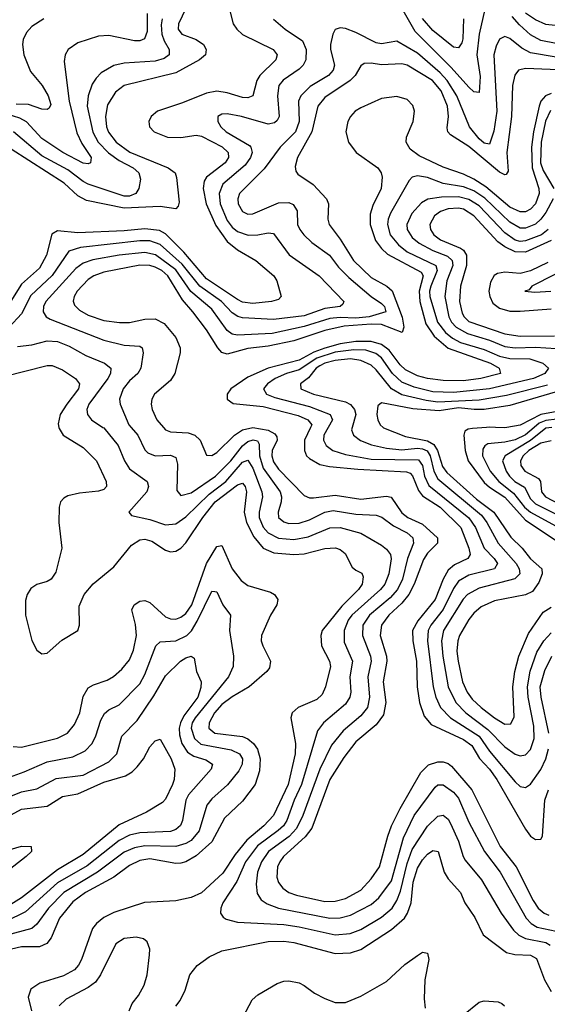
# Model space of a CAD drawing. Header units: inches. Extents: x 501365 to 657855, y 482276 to 547543.
# Tile 34 of 256: x 523883 to 525935, y 497755 to 501587. Entities that reach past the tile are written whole.
import ezdxf

# ---------------------------------------------------------------- set-up
doc = ezdxf.new("R2010")
doc.units = ezdxf.units.IN
doc.header["$MEASUREMENT"] = 0
doc.layers.add('A5429', color=7, linetype='Continuous')
doc.layers.add('A5520', color=7, linetype='Continuous')

msp = doc.modelspace()

# ---------------------------------------------------------------- linework, layer by layer
at = {"layer": 'A5429', "color": 5}
for points, elevation in [([(524035.8, 500000), (524036.4, 499996.4), (524052.9, 499970), (524130, 499922.3), (524181.9, 499870), (524219.5, 499790), (524221.1, 499770), (524210, 499758.9), (524190, 499751.7), (524115.3, 499744.7), (524070, 499734.4), (524054.9, 499725.1), (524042.3, 499710), (524037.4, 499690), (524035.1, 499630), (524047.5, 499530), (524023.7, 499436.3), (524006, 499410), (523990, 499400.8), (523950, 499389.1), (523926.3, 499373.7), (523911.8, 499350), (523906.1, 499326.1), (523906.2, 499270), (523930, 499170.7), (523950, 499132.7), (523970, 499119.5), (523990, 499121.1), (524047.4, 499172.6), (524109.7, 499210), (524115.4, 499230), (524115.1, 499304.9), (524133.7, 499350), (524169, 499391), (524250, 499457.8), (524317.5, 499542.5), (524350, 499562.5), (524370, 499565.3), (524397.1, 499557.1), (524450, 499522.8), (524470, 499515.9), (524490, 499517.9), (524510, 499530.1), (524530, 499551.2), (524595.7, 499650), (524643.3, 499710), (524730, 499777), (524750, 499783.3), (524760.7, 499770), (524765.1, 499750), (524756.9, 499670), (524765.5, 499630), (524793.7, 499573.7), (524830, 499530.5), (524871.4, 499511.4), (524950, 499506.2), (524990, 499508.5), (525070, 499528.5), (525111.9, 499531.9), (525130, 499525.6), (525148.6, 499510), (525176.8, 499456.8), (525190, 499444.5), (525213.4, 499433.4), (525219.3, 499419.3), (525214.7, 499390), (525200.9, 499370), (525136.1, 499303.9), (525060.3, 499210), (525054.1, 499190), (525057.6, 499150), (525087.6, 499090), (525091.5, 499070), (525072.7, 498990), (525059.1, 498960.9), (525039.2, 498940.8), (524966.3, 498910), (524943.2, 498890), (524937.7, 498870), (524956.4, 498770), (524955.1, 498730), (524927.2, 498610), (524870.4, 498490), (524832.8, 498450), (524766.6, 498393.4), (524721.6, 498338.4), (524673.8, 498266.2), (524590, 498188.5), (524550, 498170.7), (524490, 498158.4), (524368.6, 498151.4), (524250, 498112.2), (524210, 498092.7), (524181.5, 498070), (524165.9, 498050), (524123.3, 497930), (524112.3, 497907.7), (524096.8, 497890), (524053.7, 497866.3), (523962.2, 497837.8), (523926.2, 497813.8), (523916.4, 497783.6), (523929.7, 497730)], 1820), ([(524207, 500000), (524210, 499998), (524266.6, 499930), (524291.1, 499870), (524310, 499839.4), (524379.7, 499790), (524383.7, 499770), (524377.2, 499750), (524308.2, 499670), (524317.7, 499657.7), (524390, 499641.5), (524450, 499621.1), (524490, 499624.4), (524530, 499652.5), (524619.8, 499740.2), (524684.4, 499790), (524750, 499865), (524770, 499872), (524790, 499841.1), (524825.5, 499750), (524828.1, 499730), (524814.8, 499670), (524815.3, 499650), (524830, 499611.3), (524850, 499589.3), (524890, 499569.1), (524950, 499563.7), (525005.6, 499574.4), (525090, 499609.7), (525130, 499610.7), (525210, 499588.5), (525290, 499542.3), (525310, 499526.3), (525325.1, 499505.1), (525328.1, 499488.1), (525319.2, 499430), (525303.2, 499390), (525287.1, 499370), (525175.4, 499270), (525161.3, 499250), (525145.3, 499210), (525145, 499165), (525177.7, 499090), (525166.9, 499030), (525171.3, 498970), (525167.6, 498950), (525150, 498922.8), (525065, 498850), (525041, 498819), (524979.9, 498610), (524951.3, 498550), (524921.8, 498470), (524909, 498450), (524888.8, 498431.2), (524808, 498372), (524761, 498310), (524727.2, 498232.8), (524674, 498150), (524665.5, 498130), (524664.7, 498110), (524674.7, 498094.7), (524686.8, 498086.8), (524730, 498075.4), (524910, 498065.4), (524970, 498056.8), (525110, 498026.2), (525168.8, 498031.2), (525210, 498046.2), (525290, 498093.8), (525331.9, 498130), (525350, 498159.1), (525364.5, 498195.5), (525390, 498303.7), (525410, 498357.7), (525470, 498449), (525510, 498487.2), (525530, 498491.6), (525550, 498476.3), (525559.2, 498459.2), (525590.5, 498390), (525607.5, 498330), (525615.6, 498315.6), (525679.5, 498239.5), (525755.7, 498110), (525804, 498044), (525824.4, 498024.4), (525850, 498011.5), (525930, 497995.3), (525946.1, 497986.1)], 1840), ([(524316.9, 500000), (524343.4, 499970), (524370, 499913.4), (524381.3, 499901.3), (524409.7, 499889.7), (524470, 499892), (524490, 499882.4), (524497.1, 499857.1), (524494.8, 499754.8), (524510, 499735.2), (524550, 499745.2), (524644.3, 499810), (524704.4, 499870), (524750, 499928.4), (524770, 499945.4), (524791.9, 499951.9), (524807.8, 499947.8), (524814.4, 499934.4), (524815.5, 499890), (524830, 499842), (524895.9, 499750), (524901.5, 499730), (524900.5, 499710), (524888.2, 499670), (524890.1, 499650.1), (524910, 499632.3), (524930, 499625.9), (524970, 499627.8), (525010, 499640.8), (525070, 499670.1), (525103.1, 499676.9), (525190, 499661.9), (525270, 499658), (525291.3, 499651.3), (525337.7, 499617.7), (525390.1, 499590), (525412.2, 499570), (525415.4, 499550), (525392.2, 499490), (525372.5, 499410), (525353.3, 499370), (525323.6, 499336.4), (525243.6, 499270), (525218.1, 499230), (525216, 499190), (525248, 499110), (525250.1, 499090), (525237.6, 499030), (525243.9, 498950), (525236.4, 498910), (525210, 498877.8), (525140.9, 498819.1), (525096.6, 498763.5), (525050.2, 498669.8), (524984.8, 498490), (524960.2, 498439.8), (524932, 498408), (524851.2, 498350), (524824.3, 498310), (524808, 498270), (524803.1, 498223.1), (524807.1, 498187.1), (524822.4, 498162.3), (524846.4, 498146.4), (524890.3, 498130), (525090, 498090.4), (525130, 498092.4), (525170, 498102.3), (525250, 498143.2), (525280.6, 498170), (525330, 498235.6), (525376.6, 498403.4), (525418.1, 498490), (525499.8, 498600.2), (525510, 498609.4), (525530, 498609.5), (525570, 498581.4), (525590, 498557.2), (525630, 498464.6), (525690.9, 498350), (525752, 498270), (525853.3, 498090), (525873, 498070), (525896.1, 498056.1), (525970, 498039.9)], 1860), ([(524442.7, 500000), (524450.6, 499990.6), (524470, 499983.3), (524538.8, 499978.8), (524564.9, 499970), (524585.1, 499950), (524610, 499892.7), (524630, 499890.2), (524650, 499902.5), (524719.2, 499970), (524749.6, 499990.4), (524790, 499999.1), (524850, 499989.1), (524875.7, 499975.7), (524883.2, 499963.2), (524884.6, 499950), (524864.9, 499910), (524863.4, 499890), (524870, 499865.5), (524890, 499837.9), (524990, 499735), (525010, 499725.7), (525025.5, 499725.5), (525110, 499736.9), (525210, 499720.5), (525310, 499732.1), (525328.4, 499728.4), (525370, 499667.7), (525393.4, 499650), (525450, 499623.8), (525507.9, 499570), (525508.9, 499550), (525469.4, 499510.6), (525453.8, 499486.2), (525417.8, 499390), (525397.4, 499350), (525370, 499315.6), (525319, 499270), (525290.7, 499230), (525285.2, 499190), (525309.8, 499110), (525311.6, 499090), (525296.5, 499010), (525306.7, 498930), (525298, 498882), (525270, 498842.8), (525190, 498776.7), (525143.7, 498716.3), (525090, 498629.9), (525019.1, 498440.9), (524993.4, 498406.6), (524909.7, 498330), (524894.7, 498310), (524886.2, 498290), (524883, 498250), (524889.4, 498229.4), (524906.6, 498206.6), (524930.4, 498190.4), (524959.6, 498179.6), (525070, 498155.3), (525110, 498157.3), (525150, 498167.4), (525210, 498199.4), (525250, 498243.4), (525282.7, 498290), (525314.5, 498410), (525329.3, 498450), (525362.8, 498517.2), (525443, 498657), (525472.9, 498687.1), (525510, 498699.4), (525530, 498699), (525550, 498692.9), (525562.2, 498682.2), (525641.9, 498590), (525752.1, 498370), (525814.2, 498290), (525879.9, 498159.9), (525899.5, 498130), (525922.5, 498110), (525941.6, 498101.6)], 1880), ([(525014.7, 500000), (524991.2, 499950), (524990.5, 499910), (524999.4, 499890), (525010, 499878.5), (525050, 499856), (525088.1, 499848.1), (525197.8, 499837.8), (525387.7, 499827.7), (525401.5, 499821.5), (525411.5, 499811.5), (525434.1, 499754.1), (525450, 499733.5), (525518.5, 499690), (525598.5, 499610), (525630.3, 499530), (525634.7, 499505.3), (525626.6, 499490), (525574.6, 499465.4), (525550, 499444.9), (525529.9, 499410.1), (525498.8, 499330), (525432.3, 499247.7), (525411.6, 499210), (525411.8, 499170), (525426.7, 499090), (525428.7, 498990), (525438.7, 498930), (525456.6, 498876.6), (525484, 498844), (525610, 498786.1), (525642.4, 498762.4), (525671.4, 498711.4), (525710.1, 498670), (525739.3, 498630), (525850, 498436.6), (525870, 498410.2), (525890, 498396.3), (525910, 498397.3), (525917.2, 498410), (525926.1, 498550), (525940.4, 498590)], 1920), ([(525083.2, 500000), (525066.8, 499970), (525065, 499950), (525075.3, 499930), (525101.8, 499910), (525150, 499894.8), (525250, 499876.4), (525434.2, 499874.2), (525450, 499852.2), (525457.2, 499810), (525474.3, 499774.3), (525630, 499648.3), (525655.9, 499610), (525690.1, 499530), (525729.3, 499490), (525741.7, 499470), (525729.4, 499450), (525630, 499425.5), (525590, 499402.3), (525570, 499373.4), (525530, 499292.1), (525481.9, 499230), (525472.4, 499210), (525468.9, 499170), (525491.5, 498990), (525501.2, 498950), (525520.5, 498910), (525559.1, 498870), (525670, 498798.5), (525710, 498740.5), (525810, 498621.4), (525830, 498603.2), (525850, 498599), (525870, 498612.2), (525910, 498669.5), (525929.2, 498710), (525939.9, 498750)], 1940), ([(525176.9, 500000), (525174.3, 499990), (525181.7, 499970), (525208.9, 499948.9), (525252.1, 499932.1), (525310, 499919.5), (525370, 499912.6), (525430, 499918.7), (525450, 499917.1), (525468.3, 499908.3), (525479.4, 499890), (525493.4, 499830), (525510, 499799.6), (525678.8, 499658.8), (525700.6, 499630), (525744.6, 499550), (525814.8, 499470), (525825.9, 499450), (525828, 499430), (525809.5, 499410.5), (525670, 499374.9), (525624.8, 499350), (525608.4, 499331.6), (525531.4, 499210), (525523.6, 499170), (525529, 499110), (525550.1, 498990), (525579, 498930), (525618.3, 498890), (525704.5, 498824.6), (525770, 498756.9), (525810, 498729.1), (525830, 498722.2), (525850, 498725.9), (525870, 498747.1), (525883.9, 498790), (525882.7, 498837.3), (525860.5, 498950), (525858.3, 498990), (525868.4, 499051.6), (525894.8, 499125.2), (525921.5, 499170), (525950, 499201.2)], 1960), ([(525297.2, 500000), (525298.8, 499998.8), (525384.3, 499964.3), (525470, 499948.4), (525493.9, 499933.9), (525508.2, 499910), (525528.1, 499848.1), (525544.7, 499824.7), (525660.4, 499720.4), (525727.7, 499670), (525793.3, 499573.3), (525837.6, 499530), (525870, 499489.2), (525913.6, 499450), (525915, 499430), (525902.9, 499397.1), (525877.9, 499362.1), (525850, 499348.2), (525730, 499324.8), (525678.7, 499301.3), (525650, 499277.3), (525630, 499252.5), (525594.4, 499190), (525587.5, 499170), (525583.7, 499130), (525588.3, 499090), (525606.1, 499010), (525623.3, 498970), (525643.1, 498943.1), (525677.5, 498910), (525730, 498869.7), (525770, 498845.9), (525793.3, 498846.7), (525806.2, 498873.8), (525801.9, 498990), (525809.3, 499050), (525824.1, 499110), (525861.6, 499198.4), (525919.2, 499280.8), (525950, 499300.7)], 1980), ([(525699.5, 500000), (525644.5, 499995.5), (525626.9, 499993.1), (525614.3, 499985.7), (525610.1, 499970), (525616.5, 499910), (525627, 499870), (525690, 499785.7), (525710, 499767.6), (525770, 499728.7), (525850, 499638.9), (525970, 499560.3)], 2020), ([(525883.6, 500000), (525850, 499971), (525810, 499952.1), (525770, 499942.7), (525703.5, 499936.5), (525692, 499928), (525685.1, 499914.9), (525682.7, 499890), (525712.6, 499830), (525746.9, 499790), (525803.7, 499743.7), (525846.3, 499690), (525870, 499670.9), (526010, 499593.5)], 2040), ([(525778.1, 500000), (525770, 499998.7), (525733.7, 500000)], 2020), ([(525953, 500000), (525930, 499997.5), (525870.6, 499949.4), (525772, 499890), (525761.5, 499870), (525775.2, 499830), (525788.3, 499810), (525809.4, 499790), (525847, 499767), (525870, 499722.4), (525890, 499702.2), (526030, 499633.3)], 2060), ([(525950, 499947.3), (525910, 499938.8), (525862.9, 499910), (525841.7, 499890), (525831.4, 499870), (525832.2, 499852.2), (525847.6, 499830), (525900.9, 499800.9), (525909.1, 499789.1), (525912.6, 499750), (525928, 499730), (526004.8, 499690)], 2080), ([(523858.3, 498758.3), (523890, 498756.4), (524030, 498790.6), (524069.1, 498810.9), (524096.3, 498843.7), (524117, 498890), (524130, 498953.4), (524150, 498987), (524170, 498998.4), (524223.9, 499016.1), (524248.6, 499031.4), (524281, 499059), (524310, 499096.3), (524326.2, 499133.8), (524337.2, 499190), (524333.3, 499233.3), (524319.2, 499290), (524328.2, 499310), (524350, 499323.5), (524370, 499326.8), (524390, 499319.4), (524450, 499263.4), (524470, 499254.7), (524490, 499253.9), (524510, 499261.5), (524530, 499276.6), (524553.4, 499310), (524610, 499470.1), (524650, 499536.6), (524670, 499540.2), (524709.1, 499450), (524744.6, 499404.6), (524770, 499384.8), (524859.1, 499359.1), (524874.7, 499350), (524887.7, 499330), (524884, 499310), (524859.4, 499270), (524823.9, 499190), (524823.1, 499170), (524828.6, 499150), (524858.5, 499090), (524854.9, 499065.1), (524844.3, 499050), (524775.9, 498990), (524710, 498951.6), (524670, 498922.4), (524640.5, 498890), (524619.6, 498850), (524618.4, 498830), (524642, 498810), (524750, 498797), (524770, 498788.2), (524793, 498770), (524807.8, 498747.8), (524819.2, 498710), (524816.3, 498663.7), (524799.2, 498610), (524750, 498545.6), (524680.2, 498479.8), (524630, 498387.1), (524570, 498333.6), (524530, 498310.3), (524510, 498304.7), (524490, 498303.5), (524390, 498320.8), (524350, 498314.5), (524310, 498295.8), (524249.4, 498250.6), (524139.1, 498190), (524090, 498153.7), (524038.1, 498090), (524005.8, 498014.2), (523988.4, 497991.6), (523960.7, 497979.3), (523890, 497979), (523830, 497965.3)], 1780), ([(523830, 498634.5), (523900.5, 498659.5), (523990, 498699.1), (524090, 498718.5), (524138, 498742), (524165.3, 498770), (524179.8, 498800.2), (524198.6, 498861.4), (524212.5, 498887.5), (524230, 498901.2), (524270, 498920.9), (524350, 499002.1), (524370, 499038.9), (524412.8, 499150), (524430, 499165.5), (524490, 499169), (524533.2, 499190), (524551.2, 499208.8), (524574, 499246), (524630, 499362.5), (524641.7, 499361.7), (524650, 499360.7), (524672.8, 499310), (524703.2, 499270), (524698.9, 499210), (524714.6, 499110), (524714.1, 499070), (524695.7, 499030), (524566.4, 498870), (524554.3, 498850), (524550.1, 498830), (524563.2, 498790), (524588.2, 498768.2), (524705.6, 498745.6), (524738.5, 498730), (524750.5, 498710), (524748.5, 498690), (524735.8, 498664.2), (524691, 498609), (524630, 498555.2), (524610.6, 498530), (524581, 498430), (524550, 498392.8), (524530, 498381.1), (524490, 498369.3), (524370, 498372.1), (524330, 498363.7), (524290, 498347.9), (524186.1, 498270), (524055.2, 498190), (523995.1, 498130), (523950, 498067.3), (523930.1, 498049.9), (523830, 498023.4)], 1760), ([(523810, 498549.7), (523890, 498581.5), (523950, 498593.8), (524025.6, 498634.4), (524130, 498646.8), (524230, 498698.7), (524260.7, 498730), (524281, 498799), (524340.7, 498859.3), (524404.8, 498955.2), (524450, 499032.9), (524509.1, 499090), (524530, 499104), (524550.1, 499110.1), (524562, 499102), (524570.9, 499050.9), (524588.6, 499010), (524587.7, 498987.7), (524576.5, 498950), (524522.3, 498877.7), (524508.8, 498851.2), (524503.6, 498830), (524504.3, 498804.3), (524513.8, 498770), (524535.9, 498735.9), (524561, 498721), (524606.9, 498706.9), (524633.8, 498690), (524627.8, 498670), (524540.3, 498570), (524530, 498549.7), (524517, 498470), (524508.5, 498451.5), (524490, 498436), (524470, 498428.2), (524350, 498422.7), (524310, 498413.4), (524270, 498393), (524145.4, 498294.6), (524030, 498227.4), (523905.4, 498114.6), (523830, 498077.9)], 1740), ([(525940.8, 498810), (525910.9, 498950), (525907.8, 498990), (525925.3, 499054.7), (525952.7, 499110)], 1940), ([(523810, 498470.5), (523890, 498514.9), (523990, 498526.1), (524050, 498563.4), (524110, 498574.6), (524210, 498619.1), (524295.3, 498644.7), (524320.2, 498659.8), (524340.2, 498679.8), (524364.5, 498710), (524390, 498756.9), (524410, 498780.2), (524430, 498787), (524473, 498710), (524486.7, 498670), (524483.7, 498630), (524477.6, 498610), (524450, 498553.5), (524439.2, 498540.8), (524377.1, 498502.9), (524270, 498453.5), (524130, 498338.6), (524030, 498278.3), (523890, 498169.9), (523779.1, 498100.9)], 1720), ([(523765.4, 498334.6), (523890, 498371.1), (523927.3, 498370), (523929, 498350), (523909.1, 498330), (523662, 498138)], 1680), ([(524490, 497747.8), (524506.8, 497770), (524526.5, 497810), (524545, 497870), (524573.2, 497906.8), (524620.2, 497939.8), (524670, 497963.6), (524850, 498000.3), (524910, 498001.5), (524950, 497996.4), (525110, 497953.5), (525170, 497955.7), (525210, 497968.4), (525330, 498046.2), (525379.5, 498090), (525391.9, 498110), (525406.5, 498150), (525413.8, 498230), (525430, 498284.5), (525450, 498316.9), (525470, 498339.3), (525490, 498353.5), (525510.5, 498350.5), (525534.1, 498270), (525550, 498243.2), (525597.2, 498190), (525614.1, 498150), (525653.2, 498093.2), (525685.5, 498025.5), (525776.9, 497956.9), (525809.3, 497949.3), (525870, 497946.1), (525893.4, 497933.4), (525924, 497850), (525950, 497805.5)], 1820), ([(524308.7, 497730), (524320.9, 497759.1), (524345.3, 497790), (524367.8, 497830), (524378.8, 497870), (524388.1, 497948.1), (524389.6, 497970), (524378.8, 497998.8), (524365.2, 498010), (524336.4, 498016.4), (524290, 498010.8), (524257.4, 497990), (524197.7, 497870), (524177.9, 497842.1), (524150, 497820.2), (524064.2, 497775.8), (524037.4, 497750)], 1840), ([(524730, 497664.7), (524787.7, 497772.3), (524810, 497791.8), (524884.2, 497835.8), (524910, 497845.4), (524930, 497847), (524970, 497838.6), (524990, 497829.1), (525030, 497798.3), (525070, 497778.1), (525110, 497762.1), (525150, 497761.8), (525210, 497786.9), (525310, 497844.5), (525381.6, 497910), (525430, 497945.8), (525450, 497957.6), (525470, 497954), (525474, 497930), (525459, 497850), (525456.2, 497776.2), (525460.6, 497740.6)], 1780), ([(525610, 497713.8), (525670, 497763.1), (525690, 497769.1), (525744.7, 497764.7), (525758.5, 497758.5), (525769.5, 497749.5)], 1780)]:
    msp.add_lwpolyline(points, dxfattribs=dict(at, elevation=elevation))
at = {"layer": 'A5520', "color": 5}
for points, elevation in [([(524679.2, 501710), (524714.2, 501570), (524727.4, 501550), (524750, 501529.1), (524869.3, 501470), (524884.4, 501450), (524879.5, 501430), (524816.9, 501370), (524806, 501350), (524790, 501289.8), (524770, 501282.9), (524750, 501284), (524690, 501301.8), (524650, 501307.9), (524610, 501301.1), (524517.1, 501262.9), (524419.7, 501230), (524395.1, 501210), (524385.9, 501190), (524388.3, 501170), (524406.3, 501150), (524458.7, 501130), (524510, 501128.4), (524570, 501137.2), (524590, 501133.8), (524671.2, 501091.2), (524694.2, 501070), (524696, 501050), (524682.2, 501030), (524610, 500974.2), (524601.2, 500958.8), (524596.8, 500930), (524607.9, 500870), (524645.7, 500785.7), (524690, 500723), (524730, 500691.6), (524801.6, 500650), (524871.1, 500590), (524883.2, 500570), (524900.7, 500510), (524890, 500497.6), (524862.8, 500490), (524790, 500481.9), (524750, 500487.5), (524730, 500498.1), (524610, 500578.1), (524521.9, 500681.9), (524450, 500752.7), (524426.6, 500766.6), (524370, 500773.2), (524290, 500765.1), (524110, 500757.6), (524030, 500764.9), (524007.7, 500752.3), (523987.3, 500670), (523959.9, 500620.1), (523890, 500558), (523848.4, 500491.7)], 1820), ([(524529.7, 501630), (524501.4, 501570), (524499.8, 501550), (524514.5, 501530), (524570, 501509.1), (524597.8, 501490), (524608.8, 501470), (524605.7, 501450), (524582.9, 501430), (524490, 501379.6), (524290, 501329.9), (524255.3, 501304.7), (524224.7, 501255.3), (524217, 501210), (524220.7, 501170), (524229, 501149), (524257.9, 501110), (524311.4, 501071.4), (524460.7, 501010), (524487.5, 500990), (524493, 500973), (524503.1, 500876.9), (524499.7, 500860.3), (524490, 500850.6), (524430, 500859.1), (524290, 500853.6), (524143.5, 500883.5), (524110, 500901.4), (524055.8, 500950), (523850, 501082.4)], 1780), ([(525693, 501627), (525670.4, 501529.6), (525661.1, 501450), (525674.7, 501365.3), (525670, 501303), (525650, 501305.6), (525630, 501323.4), (525561.1, 501401.1), (525421.2, 501541.2), (525359.2, 501650)], 1840), ([(524379, 501610), (524379.6, 501540.4), (524368.4, 501511.6), (524350, 501504.9), (524330, 501504.4), (524230, 501524.7), (524190, 501521.9), (524110, 501496.8), (524071.8, 501470), (524059.6, 501450), (524056.2, 501423.8), (524076.2, 501270), (524105.9, 501145.9), (524124.8, 501104.8), (524161.6, 501050), (524159, 501030), (524150, 501026), (524130, 501028.3), (524051.7, 501070), (523970, 501124.4), (523910, 501189.2), (523883.5, 501203.5), (523810, 501227)], 1740), ([(524870, 501588), (524915.4, 501550), (524983.7, 501503.7), (524997.4, 501470), (524995.6, 501430), (524985.4, 501410), (524970, 501394.1), (524908.6, 501351.4), (524891.7, 501330), (524885.5, 501290), (524892.6, 501210), (524885.2, 501194.8), (524874.4, 501185.6), (524850, 501180.4), (524745.6, 501210), (524690, 501220.2), (524670, 501219.4), (524653.4, 501210), (524654.5, 501190), (524665.7, 501170), (524686.1, 501150), (524776.7, 501096.7), (524782.8, 501090), (524787.3, 501070), (524780.9, 501050), (524759.7, 501020.3), (524673.5, 500946.5), (524659.1, 500910), (524662.5, 500870), (524690, 500805.7), (524710, 500778.7), (524730, 500762.9), (524771.6, 500748.4), (524810, 500749.6), (524850, 500757.8), (524870, 500754), (524931.1, 500671.1), (525048.6, 500590), (525143.5, 500490), (525140.3, 500479.7), (525129.5, 500470.5), (525070, 500463.3), (524990, 500434.1), (524870, 500420.1), (524750, 500426.9), (524731.5, 500431.5), (524710, 500446.3), (524668.2, 500490), (524583.7, 500550), (524515.4, 500635.4), (524430, 500711.5), (524390, 500726.4), (524350, 500726.1), (524119.8, 500700.2), (524074.1, 500685.9), (524010, 500590.8), (523927.2, 500512.8), (523890, 500441.5), (523842.8, 500390)], 1840), ([(524437.6, 501590), (524433.9, 501566.1), (524436.5, 501530), (524444.7, 501504.7), (524464.1, 501470), (524464.4, 501450), (524445.1, 501434.9), (524410, 501425.3), (524290, 501417.2), (524250, 501408.3), (524200.8, 501379.2), (524180.5, 501359.5), (524164.8, 501335.2), (524149.3, 501290), (524146, 501250), (524168.4, 501148.4), (524189.1, 501110), (524228.6, 501068.6), (524270, 501038.8), (524324.8, 501010), (524347.3, 500990), (524353.4, 500966.6), (524347.1, 500930), (524335.4, 500910), (524310, 500899.5), (524290, 500899.4), (524150, 500946.9), (524130, 500957), (524070, 501002.2), (523970, 501057.1), (523859.2, 501150)], 1760), ([(523977.6, 501590), (523930, 501559.9), (523910, 501536.3), (523897.4, 501510), (523894.2, 501490), (523899.9, 501450), (523924.7, 501384.7), (523970.8, 501330), (523994.6, 501290), (524004.1, 501255.9), (523997.9, 501242.1), (523990, 501236.5), (523970, 501238.7), (523916.9, 501256.9), (523870, 501257.3)], 1720), ([(525609.8, 501590), (525607.4, 501512.6), (525603.2, 501496.8), (525590, 501476.5), (525570, 501479.6), (525490, 501544.3), (525450, 501591.1)], 1820), ([(525970, 501494.3), (525910, 501505.2), (525870, 501527.6), (525826.6, 501566.6), (525798.3, 501598.3)], 1840), ([(525990, 501561.8), (525930, 501567.8), (525890, 501586.3), (525850, 501612.1)], 1820), ([(525970, 501440.6), (525870, 501457.9), (525836, 501476), (525790, 501513.9), (525770, 501520.5), (525750, 501510.7), (525736.1, 501483.9), (525727.4, 501450), (525738.8, 501230), (525727.6, 501152.4), (525710, 501102.4), (525690, 501105.6), (525670, 501123.1), (525633, 501170), (525583.3, 501290), (525545.7, 501350), (525519.2, 501379.2), (525430, 501456.9), (525350, 501502.4), (525290, 501493.1), (525270, 501496.6), (525190, 501537.2), (525150, 501551.8), (525130, 501555), (525110, 501548), (525101.4, 501530), (525092.5, 501490), (525092.5, 501470), (525108.3, 501410), (525102.6, 501390), (525083.9, 501370), (525013.6, 501326.4), (524976.6, 501290), (524968.3, 501270), (524970.4, 501190), (524955.5, 501150), (524896.1, 501090), (524833.6, 501006.4), (524738.4, 500910), (524731.3, 500890), (524732.5, 500870), (524750, 500839.8), (524770, 500829.6), (524790, 500830.7), (524890, 500873.7), (524930, 500875), (524946.9, 500866.9), (524962.6, 500842.6), (524964.4, 500790), (524972.3, 500770), (524988.1, 500750), (525019.9, 500719.9), (525087.8, 500670), (525123.7, 500623.7), (525163.3, 500583.3), (525250.1, 500510), (525290, 500482.3), (525302.5, 500470), (525306.7, 500450), (525242, 500430), (525190, 500424.6), (525130, 500427.4), (525090, 500423.9), (524990, 500392.5), (524865.7, 500365.7), (524730, 500358.9), (524710, 500362.3), (524690, 500376.9), (524630, 500460.7), (524548.7, 500528.7), (524490, 500613.2), (524411.8, 500671.8), (524370, 500681.1), (524269.6, 500670.4), (524168.4, 500651.6), (524130, 500639.2), (524101.5, 500618.5), (523984.4, 500490), (523975.6, 500470), (523974.4, 500450), (523986, 500430), (524001.4, 500421.5), (524210, 500340.1), (524290, 500320.1), (524350, 500316.6), (524360.2, 500310), (524364.1, 500290), (524354.2, 500230), (524343.2, 500210), (524310, 500181.1), (524286, 500150), (524271.9, 500110), (524274.5, 500090), (524308.1, 500010), (524316.9, 500000)], 1860), ([(526010, 501389.5), (525850, 501396.5), (525823.8, 501390), (525809, 501371), (525800.6, 501330), (525795.8, 501210), (525777.8, 501070), (525783.4, 500996.6), (525775.5, 500984.5), (525770, 500982.8), (525750, 500992.6), (525630, 501092.5), (525558.2, 501138.2), (525549, 501150), (525546.3, 501166.3), (525550.5, 501210), (525546.6, 501250), (525522.4, 501310), (525488.5, 501350), (525390, 501409.9), (525370, 501414.3), (525290.3, 501410.3), (525250, 501417.6), (525223.7, 501416.3), (525210, 501406.8), (525187.6, 501370), (525169.2, 501350), (525070, 501283.4), (525043.5, 501250), (525019.2, 501150), (524964.2, 501050), (524955, 501015), (524957.6, 500997.6), (524965.5, 500985.5), (525024.7, 500944.7), (525076.8, 500890), (525084.3, 500870), (525081.1, 500810), (525086.3, 500790), (525130, 500732.4), (525182.2, 500650), (525250, 500583.4), (525310.7, 500550), (525331.8, 500531.8), (525370.8, 500429.2), (525377.9, 500390), (525371.2, 500368.8), (525290, 500400.4), (525250, 500402.2), (525145.4, 500394.6), (525070, 500377.6), (524950, 500336.3), (524850, 500316.1), (524770, 500307.2), (524690, 500285), (524670, 500291.4), (524654.3, 500310), (524610, 500380.2), (524557.3, 500450), (524516, 500496), (524460.1, 500590), (524436, 500610), (524410, 500623.7), (524390, 500630.2), (524350, 500631.8), (524210, 500604.5), (524171, 500590), (524150, 500576), (524106.5, 500530), (524095.1, 500510), (524090.8, 500490.8), (524095.9, 500475.9), (524116, 500456), (524150, 500437), (524210, 500415.7), (524272.1, 500407.9), (524310, 500407.9), (524370, 500421.2), (524410, 500422.9), (524444.7, 500404.7), (524490.1, 500350.1), (524507.3, 500310), (524507.9, 500290), (524486.3, 500210), (524470, 500182.2), (524407.8, 500130), (524396.8, 500110), (524394.4, 500090), (524398.3, 500070), (524417.1, 500030), (524442.7, 500000)], 1880), ([(525950, 501299.8), (525928.1, 501290), (525910.7, 501270), (525903.7, 501250), (525881.3, 501150), (525874, 501090), (525877, 501010), (525902.2, 500930), (525903.9, 500910), (525888.9, 500870), (525870, 500849.9), (525850, 500839.4), (525830, 500838.3), (525790, 500856.7), (525695.7, 500935.7), (525650, 500965.5), (525610, 500985.5), (525530, 501013.3), (525437.3, 501057.3), (525402.1, 501082.1), (525386.4, 501110), (525387.4, 501130), (525413, 501190), (525419, 501230), (525412.2, 501252.2), (525390, 501275.4), (525350, 501288), (525290, 501280.1), (525210, 501243.9), (525188.5, 501230), (525170.1, 501210), (525159.6, 501190), (525151.7, 501150), (525162.4, 501110), (525191.8, 501070), (525276.3, 501010), (525289.5, 500990), (525293.5, 500973.5), (525289.2, 500930), (525257.1, 500862.9), (525246.4, 500830), (525246.4, 500790), (525267.4, 500727.4), (525290, 500695.7), (525314, 500674), (525444.5, 500604.5), (525452, 500590), (525436.8, 500530), (525440.2, 500490), (525463.2, 500403.2), (525494.7, 500354.7), (525550, 500307.9), (525714.8, 500250), (525748.7, 500230), (525752.8, 500210), (525676.5, 500190), (525610, 500181.3), (525530, 500182.4), (525470, 500190.2), (525430, 500201.3), (525384.1, 500224.1), (525363.4, 500243.4), (525320.8, 500300.8), (525290, 500323.2), (525250, 500334.8), (525190, 500334.4), (525130, 500325.2), (525070, 500309), (525027, 500293), (524970, 500262.3), (524850, 500230.8), (524770, 500196.1), (524704.8, 500150), (524690.1, 500130), (524690.2, 500110), (524713.4, 500093.4), (524830, 500080.8), (524965.8, 500045.8), (525003.9, 500030), (525019.4, 500010), (525014.7, 500000)], 1920), ([(525947.3, 501232.7), (525928.6, 501191.4), (525911.1, 501110), (525908.7, 501030), (525919.4, 500999.4), (525960.3, 500930)], 1940), ([(525958.3, 500890), (525930, 500836.9), (525910.2, 500809.8), (525889.2, 500790.8), (525850, 500774.8), (525830, 500775.8), (525790, 500798.6), (525691.9, 500891.9), (525650, 500920), (525610, 500936.6), (525529.7, 500949.7), (525470, 500972.6), (525430, 500979.3), (525410, 500973.8), (525398.6, 500961.4), (525325.8, 500834.2), (525316.5, 500810), (525314.1, 500790), (525324, 500750), (525356.2, 500710), (525390, 500682.8), (525502.2, 500630), (525506.9, 500610), (525482.9, 500550), (525477.4, 500530), (525478.2, 500510), (525508.8, 500410), (525538.8, 500370), (525566.9, 500346.9), (525598.3, 500330), (525690, 500303.6), (525750, 500277.4), (525790, 500268), (525867, 500267), (525918.5, 500250), (525939.8, 500230), (525925.3, 500210), (525881.2, 500190), (525710, 500150), (525570, 500135.9), (525490, 500138.8), (525416.9, 500156.9), (525370, 500176.1), (525333.8, 500210), (525291, 500271), (525268, 500288), (525230, 500301.2), (525182.3, 500302.3), (525110, 500293), (525038.8, 500270), (524970, 500224.7), (524920.7, 500210), (524876.8, 500190), (524847.3, 500170), (524831.5, 500150), (524843.8, 500130), (524876.1, 500116.1), (525010, 500081.2), (525090.9, 500050), (525099.6, 500030), (525083.2, 500000)], 1940), ([(525938.5, 500770), (525912.8, 500750), (525850, 500725.5), (525830, 500723.7), (525810, 500728), (525770, 500757.3), (525670, 500862.1), (525630, 500886.3), (525590, 500896.9), (525523.8, 500896.2), (525471.2, 500888.8), (525445.6, 500874.4), (525407.9, 500832.1), (525388.6, 500790), (525390.9, 500770), (525410, 500738.8), (525436.6, 500716.6), (525490, 500688.5), (525546.9, 500666.9), (525565.7, 500650), (525568.2, 500630), (525544, 500570), (525536.7, 500510), (525552.6, 500430), (525563, 500410), (525581.1, 500390), (525625.2, 500365.2), (525710, 500339.9), (525770, 500314.3), (525810, 500310), (525890, 500312.7), (526010, 500303.9)], 1960), ([(525950, 500727.5), (525850, 500681.4), (525810, 500682.9), (525770, 500702.5), (525742.5, 500722.5), (525650, 500823.8), (525610, 500849.1), (525590, 500853.1), (525550, 500850), (525520, 500840), (525496.2, 500823.8), (525478.3, 500790), (525481.5, 500770), (525494.1, 500750), (525520.4, 500730), (525598, 500698), (525609.4, 500689.4), (525620.7, 500670), (525620.5, 500630), (525598.1, 500550), (525593.4, 500490), (525604.5, 500444.5), (525611.8, 500430), (525630, 500412.7), (525770, 500364), (525830, 500355.2), (525963.6, 500356.4)], 1980), ([(525937.8, 500642.2), (525870, 500608.8), (525830, 500599.4), (525770, 500604.7), (525741.1, 500598.9), (525729.3, 500590.7), (525714.6, 500565.4), (525708.4, 500530), (525711.2, 500510), (525724.1, 500484.1), (525750, 500463.9), (525790, 500453), (525830, 500452.5), (525950, 500461.9)], 2020), ([(525964.5, 500595.5), (525875.6, 500550), (525864.4, 500535.6), (525847.3, 500530), (525886.2, 500526.2), (525949.3, 500530)], 2040), ([(523874.8, 500314.8), (523930, 500321.4), (523990, 500336.3), (524030, 500333.9), (524076.1, 500316.1), (524140.1, 500280.1), (524213.4, 500250), (524237.6, 500230), (524236.1, 500210), (524226.3, 500190), (524151.8, 500090), (524145, 500070), (524147.3, 500050), (524162.7, 500030), (524207, 500000)], 1840), ([(523821.5, 500198.5), (523990, 500241.4), (524010, 500241), (524050, 500224.1), (524099.7, 500190), (524115.3, 500170), (524112.5, 500150), (524066.1, 500090), (524041.3, 500050), (524033.5, 500013.5), (524035.8, 500000)], 1820), ([(525935.8, 500164.2), (525776.3, 500123.7), (525670, 500106.2), (525510, 500098.8), (525464.3, 500104.3), (525370, 500126.5), (525329.6, 500149.6), (525270, 500224.7), (525250, 500242.2), (525210, 500260.2), (525170, 500266.3), (525110, 500260.6), (525070, 500250.1), (525050, 500239.1), (525036.6, 500230), (525006.4, 500193.6), (524975.2, 500170), (524977.2, 500150), (525026, 500130), (525150, 500099.1), (525170, 500089.1), (525185.7, 500070), (525190.1, 500050), (525176.9, 500000)], 1960), ([(526010.6, 500150), (525790, 500084.8), (525689.9, 500070.1), (525650.6, 500069.4), (525590, 500076.3), (525515.3, 500064.7), (525412.3, 500072.3), (525290, 500095.9), (525276.3, 500083.7), (525272.6, 500050), (525276, 500030), (525285, 500010), (525297.2, 500000)], 1980), ([(526044.8, 500075.2), (525910, 500050), (525830, 500008.5), (525778.1, 500000)], 2020), ([(525972, 500032), (525930, 500026.9), (525903.1, 500016.9), (525883.6, 500000)], 2040), ([(525733.7, 500000), (525710, 500000.9), (525699.5, 500000)], 2020)]:
    msp.add_lwpolyline(points, dxfattribs=dict(at, elevation=elevation))

doc.saveas('drawing.dxf')
